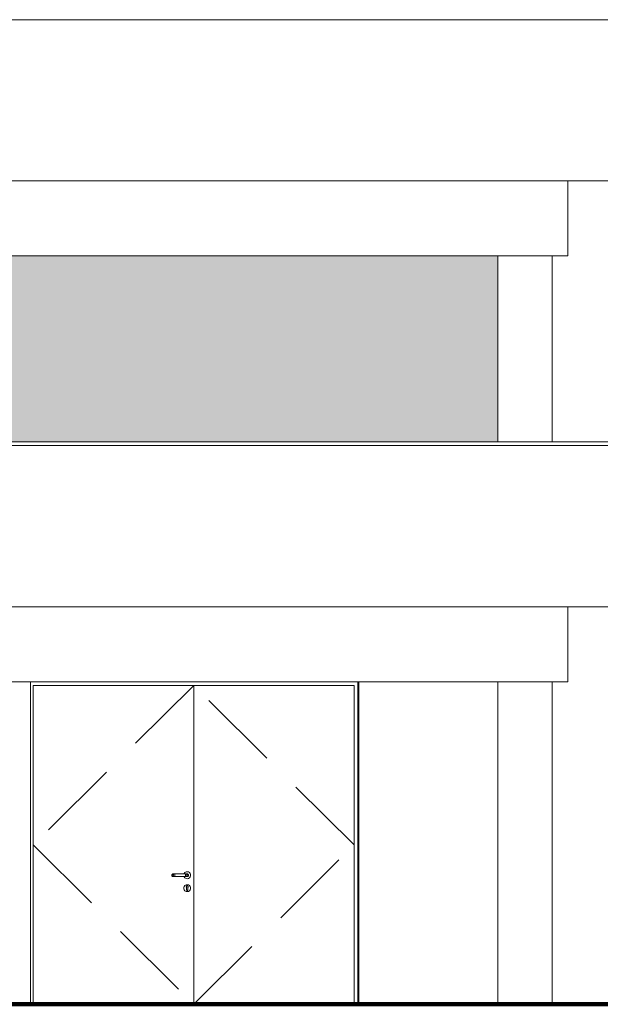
# Model space of a CAD drawing. Header units: millimetres. Extents: x 98865 to 469195, y -12752 to 43452.
# Tile 11 of 98: x 178416 to 182917, y -9900 to -2270. Entities that reach past the tile are written whole.
import ezdxf

# ---------------------------------------------------------------- set-up
doc = ezdxf.new("R2010")
doc.units = ezdxf.units.MM
doc.header["$LTSCALE"] = 0.05
doc.linetypes.add('DASHED', pattern=[19.05, 12.7, -6.35])
doc.layers.get('0').update_dxf_attribs({"lineweight": 0})
doc.layers.add('013 Door & Window', color=7, linetype='Continuous', lineweight=9)
doc.layers.add('CMP door mark', color=1, linetype='Continuous', lineweight=0)

msp = doc.modelspace()

# ---------------------------------------------------------------- hatches: boundary and pattern name
at = {"lineweight": 0}
msp.add_hatch(color=251, dxfattribs=at).paths.add_polyline_path([(182121.9, -4099.9), (174809.3, -4099.9), (174809.3, -5540), (182121.9, -5540)])

# ---------------------------------------------------------------- linework, layer by layer
at = {"lineweight": 100}
msp.add_line((124014.4, -9899.9), (467117.4, -9899.9), dxfattribs=at)
at = {"color": 7, "lineweight": 0}
for points in [[(126573.3, -2269.9), (436414.4, -2269.9)], [(126623.3, -3519.9), (436364.4, -3519.9)], [(156447.9, -5540), (436414.4, -5540)], [(156447.9, -5570), (436414.4, -5570)], [(156447.9, -6820), (436364.4, -6820)]]:
    msp.add_lwpolyline(points, dxfattribs=at)
at = {"lineweight": 0}
for points in [[(182664.2, -4099.9), (182664.2, -3519.9)], [(182664.2, -4099.9), (174715.1, -4099.9)], [(182121.9, -5540), (182121.9, -4099.9)], [(182543.6, -5540), (182543.6, -4099.9)], [(182664.2, -7399.9), (182664.2, -6820)], [(182664.2, -7399.9), (174715.1, -7399.9)], [(178499.5, -9899.9), (178499.5, -7399.9)], [(181045.6, -7399.9), (178499.5, -7399.9)], [(181037.9, -9899.9), (181037.9, -7399.9)], [(181045.6, -9899.9), (181045.6, -7399.9)], [(182121.9, -9899.9), (182121.9, -7399.9)], [(182543.6, -9899.9), (182543.6, -7399.9)], [(178521.7, -9899.9), (178521.7, -7429.9)], [(181007.8, -7429.9), (178521.7, -7429.9)], [(179764.8, -9899.8), (179764.8, -7429.9)], [(181007.8, -9899.9), (181007.8, -7429.9)]]:
    msp.add_lwpolyline(points, dxfattribs=at)
at = {"layer": '013 Door & Window', "color": 7, "lineweight": 0}
for p, q in [((179595.4, -8896.4, 9.7), (179594.8, -8899.8, 9.7)), ((179594.8, -8899.8, 9.7), (179595.4, -8903.3, 9.7)), ((179597.1, -8893.4, 9.7), (179595.4, -8896.4, 9.7)), ((179595.4, -8903.3, 9.7), (179597.1, -8906.3, 9.7)), ((179599.8, -8891.2, 9.7), (179597.1, -8893.4, 9.7)), ((179597.1, -8906.3, 9.7), (179599.8, -8908.5, 9.7)), ((179597.8, -8899.8, 9.7), (179598.4, -8896.4, 9.7)), ((179598.4, -8896.4, 9.7), (179597.8, -8899.8, 9.7)), ((179598.4, -8903.3, 9.7), (179597.8, -8899.8, 9.7)), ((179597.8, -8899.8, 9.7), (179598.4, -8903.3, 9.7)), ((179598.4, -8896.4, 9.7), (179599.9, -8893.4, 9.7)), ((179599.9, -8893.4, 9.7), (179598.4, -8896.4, 9.7)), ((179599.9, -8906.3, 9.7), (179598.4, -8903.3, 9.7)), ((179598.4, -8903.3, 9.7), (179599.9, -8906.3, 9.7)), ((179603, -8890, 9.7), (179599.8, -8891.2, 9.7)), ((179599.8, -8908.5, 9.7), (179603, -8909.7, 9.7)), ((179599.9, -8893.4, 9.7), (179602.3, -8891.2, 9.7)), ((179602.3, -8891.2, 9.7), (179599.9, -8893.4, 9.7)), ((179602.3, -8908.5, 9.7), (179599.9, -8906.3, 9.7)), ((179599.9, -8906.3, 9.7), (179602.3, -8908.5, 9.7)), ((179602.3, -8891.2, 9.7), (179605.2, -8890, 9.7)), ((179605.2, -8890, 9.7), (179602.3, -8891.2, 9.7)), ((179605.2, -8909.7, 9.7), (179602.3, -8908.5, 9.7)), ((179602.3, -8908.5, 9.7), (179605.2, -8909.7, 9.7)), ((179605.2, -8890, 9.7), (179603, -8890, 9.7)), ((179603, -8909.7, 9.7), (179605.2, -8909.7, 9.7)), ((179611.4, -8890, 9.7), (179605.2, -8890, 9.7)), ((179605.2, -8909.7, 9.7), (179611.4, -8909.7, 9.7)), ((179607.1, -8899.8, 9.7), (179607.4, -8896.4, 9.7)), ((179607.4, -8896.4, 9.7), (179607.1, -8899.8, 9.7)), ((179607.4, -8903.3, 9.7), (179607.1, -8899.8, 9.7)), ((179607.1, -8899.8, 9.7), (179607.4, -8903.3, 9.7)), ((179607.4, -8896.4, 9.7), (179608.3, -8893.4, 9.7)), ((179608.3, -8893.4, 9.7), (179607.4, -8896.4, 9.7)), ((179608.3, -8906.3, 9.7), (179607.4, -8903.3, 9.7)), ((179607.4, -8903.3, 9.7), (179608.3, -8906.3, 9.7)), ((179608.3, -8893.4, 9.7), (179609.7, -8891.2, 9.7)), ((179609.7, -8891.2, 9.7), (179608.3, -8893.4, 9.7)), ((179609.7, -8908.5, 9.7), (179608.3, -8906.3, 9.7)), ((179608.3, -8906.3, 9.7), (179609.7, -8908.5, 9.7)), ((179609.7, -8891.2, 9.7), (179611.4, -8890, 9.7)), ((179611.4, -8890, 9.7), (179609.7, -8891.2, 9.7)), ((179611.4, -8909.7, 9.7), (179609.7, -8908.5, 9.7)), ((179609.7, -8908.5, 9.7), (179611.4, -8909.7, 9.7)), ((179619.5, -8890, 9.7), (179611.4, -8890, 9.7)), ((179611.4, -8909.7, 9.7), (179619.5, -8909.7, 9.7)), ((179618.5, -8896.4, 9.7), (179618.8, -8893.4, 9.7)), ((179618.8, -8893.4, 9.7), (179618.5, -8896.4, 9.7)), ((179618.5, -8899.8, 9.7), (179618.5, -8896.4, 9.7)), ((179618.5, -8896.4, 9.7), (179618.5, -8899.8, 9.7)), ((179618.5, -8903.3, 9.7), (179618.5, -8899.8, 9.7)), ((179618.5, -8899.8, 9.7), (179618.5, -8903.3, 9.7)), ((179618.8, -8906.3, 9.7), (179618.5, -8903.3, 9.7)), ((179618.5, -8903.3, 9.7), (179618.8, -8906.3, 9.7)), ((179618.8, -8893.4, 9.7), (179619.1, -8891.2, 9.7)), ((179619.1, -8891.2, 9.7), (179618.8, -8893.4, 9.7)), ((179619.1, -8908.5, 9.7), (179618.8, -8906.3, 9.7)), ((179618.8, -8906.3, 9.7), (179619.1, -8908.5, 9.7)), ((179619.1, -8891.2, 9.7), (179619.5, -8890, 9.7)), ((179619.5, -8890, 9.7), (179619.1, -8891.2, 9.7)), ((179619.5, -8909.7, 9.7), (179619.1, -8908.5, 9.7)), ((179619.1, -8908.5, 9.7), (179619.5, -8909.7, 9.7)), ((179700, -8890, 9.7), (179619.5, -8890, 9.7)), ((179619.5, -8909.7, 9.7), (179700, -8909.7, 9.7)), ((179691.4, -8886.3, 9.7), (179690.1, -8890, 9.7)), ((179690.1, -8890, 9.7), (179716.5, -8890, 9.7)), ((179716.5, -8909.7, 9.7), (179690.1, -8909.7, 9.7)), ((179690.1, -8909.7, 9.7), (179691.4, -8913.3, 9.7)), ((179697.4, -8879.1, 9.7), (179691.4, -8886.3, 9.7)), ((179691.4, -8913.3, 9.7), (179697.4, -8920.5, 9.7)), ((179705.5, -8874.5, 9.7), (179697.4, -8879.1, 9.7)), ((179697.4, -8920.5, 9.7), (179705.5, -8925.2, 9.7)), ((179708.2, -8890, 9.7), (179700, -8890, 9.7)), ((179700, -8890, 9.7), (179700.4, -8891.2, 9.7)), ((179700.4, -8891.2, 9.7), (179700, -8890, 9.7)), ((179700.4, -8908.5, 9.7), (179700, -8909.7, 9.7)), ((179700, -8909.7, 9.7), (179700.4, -8908.5, 9.7)), ((179700, -8909.7, 9.7), (179708.2, -8909.7, 9.7)), ((179700.4, -8891.2, 9.7), (179700.8, -8893.4, 9.7)), ((179700.8, -8893.4, 9.7), (179700.4, -8891.2, 9.7)), ((179700.8, -8906.3, 9.7), (179700.4, -8908.5, 9.7)), ((179700.4, -8908.5, 9.7), (179700.8, -8906.3, 9.7)), ((179700.8, -8893.4, 9.7), (179701, -8896.4, 9.7)), ((179701, -8896.4, 9.7), (179700.8, -8893.4, 9.7)), ((179701, -8903.3, 9.7), (179700.8, -8906.3, 9.7)), ((179700.8, -8906.3, 9.7), (179701, -8903.3, 9.7)), ((179701, -8896.4, 9.7), (179701.1, -8899.8, 9.7)), ((179701.1, -8899.8, 9.7), (179701, -8896.4, 9.7)), ((179701.1, -8899.8, 9.7), (179701, -8903.3, 9.7)), ((179701, -8903.3, 9.7), (179701.1, -8899.8, 9.7)), ((179714.8, -8872.8, 9.7), (179705.5, -8874.5, 9.7)), ((179705.5, -8925.2, 9.7), (179714.8, -8926.8, 9.7)), ((179714.3, -8890, 9.7), (179708.2, -8890, 9.7)), ((179708.2, -8890, 9.7), (179709.9, -8891.2, 9.7)), ((179709.9, -8891.2, 9.7), (179708.2, -8890, 9.7)), ((179709.9, -8908.5, 9.7), (179708.2, -8909.7, 9.7)), ((179708.2, -8909.7, 9.7), (179709.9, -8908.5, 9.7)), ((179708.2, -8909.7, 9.7), (179714.3, -8909.7, 9.7)), ((179709.9, -8891.2, 9.7), (179711.2, -8893.4, 9.7)), ((179711.2, -8893.4, 9.7), (179709.9, -8891.2, 9.7)), ((179711.2, -8906.3, 9.7), (179709.9, -8908.5, 9.7)), ((179709.9, -8908.5, 9.7), (179711.2, -8906.3, 9.7)), ((179711.2, -8893.4, 9.7), (179712.1, -8896.4, 9.7)), ((179712.1, -8896.4, 9.7), (179711.2, -8893.4, 9.7)), ((179712.1, -8903.3, 9.7), (179711.2, -8906.3, 9.7)), ((179711.2, -8906.3, 9.7), (179712.1, -8903.3, 9.7)), ((179712.1, -8896.4, 9.7), (179712.5, -8899.8, 9.7)), ((179712.5, -8899.8, 9.7), (179712.1, -8896.4, 9.7)), ((179712.5, -8899.8, 9.7), (179712.1, -8903.3, 9.7)), ((179712.1, -8903.3, 9.7), (179712.5, -8899.8, 9.7)), ((179716.5, -8890, 9.7), (179714.3, -8890, 9.7)), ((179714.3, -8890, 9.7), (179717.2, -8891.2, 9.7)), ((179717.2, -8891.2, 9.7), (179714.3, -8890, 9.7)), ((179717.2, -8908.5, 9.7), (179714.3, -8909.7, 9.7)), ((179714.3, -8909.7, 9.7), (179717.2, -8908.5, 9.7)), ((179714.3, -8909.7, 9.7), (179716.5, -8909.7, 9.7)), ((179724, -8874.5, 9.7), (179714.8, -8872.8, 9.7)), ((179714.8, -8926.8, 9.7), (179724, -8925.2, 9.7)), ((179716.5, -8890, 9.7), (179719.8, -8891.2, 9.7)), ((179719.8, -8891.2, 9.7), (179716.5, -8890, 9.7)), ((179719.8, -8908.5, 9.7), (179716.5, -8909.7, 9.7)), ((179716.5, -8909.7, 9.7), (179719.8, -8908.5, 9.7)), ((179717.2, -8891.2, 9.7), (179719.6, -8893.4, 9.7)), ((179719.6, -8893.4, 9.7), (179717.2, -8891.2, 9.7)), ((179719.6, -8906.3, 9.7), (179717.2, -8908.5, 9.7)), ((179717.2, -8908.5, 9.7), (179719.6, -8906.3, 9.7)), ((179719.6, -8893.4, 9.7), (179721.2, -8896.4, 9.7)), ((179721.2, -8896.4, 9.7), (179719.6, -8893.4, 9.7)), ((179721.2, -8903.3, 9.7), (179719.6, -8906.3, 9.7)), ((179719.6, -8906.3, 9.7), (179721.2, -8903.3, 9.7)), ((179719.8, -8891.2, 9.7), (179722.4, -8893.4, 9.7)), ((179722.4, -8893.4, 9.7), (179719.8, -8891.2, 9.7)), ((179722.4, -8906.3, 9.7), (179719.8, -8908.5, 9.7)), ((179719.8, -8908.5, 9.7), (179722.4, -8906.3, 9.7)), ((179721.2, -8896.4, 9.7), (179721.7, -8899.8, 9.7)), ((179721.7, -8899.8, 9.7), (179721.2, -8896.4, 9.7)), ((179721.7, -8899.8, 9.7), (179721.2, -8903.3, 9.7)), ((179721.2, -8903.3, 9.7), (179721.7, -8899.8, 9.7)), ((179722.4, -8893.4, 9.7), (179724.2, -8896.4, 9.7)), ((179724.2, -8896.4, 9.7), (179722.4, -8893.4, 9.7)), ((179724.2, -8903.3, 9.7), (179722.4, -8906.3, 9.7)), ((179722.4, -8906.3, 9.7), (179724.2, -8903.3, 9.7)), ((179732.1, -8879.1, 9.7), (179724, -8874.5, 9.7)), ((179724, -8925.2, 9.7), (179732.1, -8920.5, 9.7)), ((179724.2, -8896.4, 9.7), (179724.8, -8899.8, 9.7)), ((179724.8, -8899.8, 9.7), (179724.2, -8896.4, 9.7)), ((179724.8, -8899.8, 9.7), (179724.2, -8903.3, 9.7)), ((179724.2, -8903.3, 9.7), (179724.8, -8899.8, 9.7)), ((179738.2, -8886.3, 9.7), (179732.1, -8879.1, 9.7)), ((179732.1, -8920.5, 9.7), (179738.2, -8913.3, 9.7)), ((179741.4, -8895.1, 9.7), (179738.2, -8886.3, 9.7)), ((179738.2, -8913.3, 9.7), (179741.4, -8904.5, 9.7)), ((179741.4, -8904.5, 9.7), (179741.4, -8895.1, 9.7)), ((179691.4, -8986.3, 9.7), (179688.2, -8995.1, 9.7)), ((179688.3, -8995.2, 9.7), (179688.2, -8995.1, 9.7)), ((179688.2, -8995.1, 9.7), (179688.2, -9004.5, 9.7)), ((179688.2, -8995.1, 9.7), (179688.3, -8995.2, 9.7)), ((179688.3, -8995.2, 9.7), (179691.5, -8986.4, 9.7)), ((179691.5, -8986.4, 9.7), (179688.3, -8995.2, 9.7)), ((179688.3, -9004.5, 9.7), (179688.3, -8995.2, 9.7)), ((179688.3, -8995.2, 9.7), (179688.3, -9004.5, 9.7)), ((179697.4, -8979.1, 9.7), (179691.4, -8986.3, 9.7)), ((179691.5, -8986.4, 9.7), (179691.4, -8986.3, 9.7)), ((179691.4, -8986.3, 9.7), (179691.5, -8986.4, 9.7)), ((179691.5, -8986.4, 9.7), (179697.5, -8979.2, 9.7)), ((179697.5, -8979.2, 9.7), (179691.5, -8986.4, 9.7)), ((179705.5, -8974.5, 9.7), (179697.4, -8979.1, 9.7)), ((179697.5, -8979.2, 9.7), (179697.4, -8979.1, 9.7)), ((179697.4, -8979.1, 9.7), (179697.5, -8979.2, 9.7)), ((179697.5, -8979.2, 9.7), (179705.6, -8974.6, 9.7)), ((179705.6, -8974.6, 9.7), (179697.5, -8979.2, 9.7)), ((179714.8, -8972.8, 9.7), (179705.5, -8974.5, 9.7)), ((179705.5, -8974.5, 9.7), (179705.6, -8974.6, 9.7)), ((179705.6, -8974.6, 9.7), (179705.5, -8974.5, 9.7)), ((179705.6, -8974.6, 9.7), (179714.8, -8972.9, 9.7)), ((179714.8, -8972.9, 9.7), (179705.6, -8974.6, 9.7)), ((179707.4, -8988.4, 9.7), (179708.4, -8986, 9.7)), ((179708.4, -8986, 9.7), (179707.4, -8988.4, 9.7)), ((179707.4, -8991, 9.7), (179707.4, -8988.4, 9.7)), ((179707.4, -8988.4, 9.7), (179707.4, -8991, 9.7)), ((179708.2, -8993.4, 9.7), (179707.4, -8991, 9.7)), ((179707.4, -8991, 9.7), (179707.4, -8991, 9.7)), ((179707.4, -8991, 9.7), (179708.2, -8993.4, 9.7)), ((179709.8, -8995.4, 9.7), (179708.2, -8993.4, 9.7)), ((179708.2, -8993.4, 9.7), (179709.8, -8995.4, 9.7)), ((179710, -8984.1, 9.7), (179708.4, -8986, 9.7)), ((179708.4, -8986, 9.7), (179709.3, -8984.9, 9.7)), ((179709.3, -8984.9, 9.7), (179710, -8984.1, 9.7)), ((179709.8, -8996.9, 9.7), (179709.8, -8995.4, 9.7)), ((179709.8, -8995.4, 9.7), (179709.8, -9012.3, 9.7)), ((179709.8, -8998.9, 9.7), (179709.8, -8996.9, 9.7)), ((179709.8, -9000.7, 9.7), (179709.8, -8998.9, 9.7)), ((179709.8, -9002.7, 9.7), (179709.8, -9000.7, 9.7)), ((179709.8, -9005.8, 9.7), (179709.8, -9002.7, 9.7)), ((179710, -8984.1, 9.7), (179712.3, -8982.8, 9.7)), ((179712.3, -8982.8, 9.7), (179710, -8984.1, 9.7)), ((179712.3, -8982.8, 9.7), (179714.8, -8982.4, 9.7)), ((179714.8, -8982.4, 9.7), (179712.3, -8982.8, 9.7)), ((179714.8, -8972.9, 9.7), (179714.8, -8972.8, 9.7)), ((179714.8, -8972.8, 9.7), (179714.8, -8972.9, 9.7)), ((179724, -8974.5, 9.7), (179714.8, -8972.8, 9.7)), ((179724, -8974.6, 9.7), (179714.8, -8972.9, 9.7)), ((179714.8, -8972.9, 9.7), (179724, -8974.6, 9.7)), ((179714.8, -8982.4, 9.7), (179717.3, -8982.8, 9.7)), ((179717.3, -8982.8, 9.7), (179714.8, -8982.4, 9.7)), ((179717.3, -8982.8, 9.7), (179719.5, -8984.1, 9.7)), ((179719.5, -8984.1, 9.7), (179717.3, -8982.8, 9.7)), ((179719.5, -8984.1, 9.7), (179720.2, -8984.9, 9.7)), ((179720.2, -8984.9, 9.7), (179719.5, -8984.1, 9.7)), ((179721.4, -8993.4, 9.7), (179719.8, -8995.4, 9.7)), ((179719.8, -8995.4, 9.7), (179721.4, -8993.4, 9.7)), ((179719.8, -8995.4, 9.7), (179719.8, -8996.9, 9.7)), ((179719.8, -9012.3, 9.7), (179719.8, -8995.4, 9.7)), ((179719.8, -8996.9, 9.7), (179719.8, -8998.9, 9.7)), ((179719.8, -8998.9, 9.7), (179719.8, -9000.7, 9.7)), ((179719.8, -9000.7, 9.7), (179719.8, -9002.7, 9.7)), ((179719.8, -9002.7, 9.7), (179719.8, -9005.8, 9.7)), ((179720.2, -8984.9, 9.7), (179721.2, -8986, 9.7)), ((179721.2, -8986, 9.7), (179720.2, -8984.9, 9.7)), ((179721.2, -8986, 9.7), (179722.1, -8988.4, 9.7)), ((179722.1, -8988.4, 9.7), (179721.2, -8986, 9.7)), ((179722.1, -8991, 9.7), (179721.4, -8993.4, 9.7)), ((179721.4, -8993.4, 9.7), (179722.1, -8991, 9.7)), ((179722.1, -8988.4, 9.7), (179722.2, -8991, 9.7)), ((179722.2, -8991, 9.7), (179722.1, -8988.4, 9.7)), ((179722.2, -8991, 9.7), (179722.1, -8991, 9.7)), ((179722.1, -8991, 9.7), (179722.2, -8991, 9.7)), ((179724, -8974.5, 9.7), (179724, -8974.6, 9.7)), ((179732.1, -8979.1, 9.7), (179724, -8974.5, 9.7)), ((179724, -8974.6, 9.7), (179724, -8974.5, 9.7)), ((179724, -8974.6, 9.7), (179732.1, -8979.2, 9.7)), ((179732.1, -8979.2, 9.7), (179724, -8974.6, 9.7)), ((179732.1, -8979.1, 9.7), (179732.1, -8979.2, 9.7)), ((179738.2, -8986.3, 9.7), (179732.1, -8979.1, 9.7)), ((179732.1, -8979.2, 9.7), (179732.1, -8979.1, 9.7)), ((179732.1, -8979.2, 9.7), (179738.1, -8986.4, 9.7)), ((179738.1, -8986.4, 9.7), (179732.1, -8979.2, 9.7)), ((179738.2, -8986.3, 9.7), (179738.1, -8986.4, 9.7)), ((179738.1, -8986.4, 9.7), (179738.2, -8986.3, 9.7)), ((179738.1, -8986.4, 9.7), (179741.3, -8995.2, 9.7)), ((179741.3, -8995.2, 9.7), (179738.1, -8986.4, 9.7)), ((179741.4, -8995.1, 9.7), (179738.2, -8986.3, 9.7)), ((179741.3, -8995.2, 9.7), (179741.4, -8995.1, 9.7)), ((179741.4, -8995.1, 9.7), (179741.3, -8995.2, 9.7)), ((179741.3, -8995.2, 9.7), (179741.3, -9004.5, 9.7)), ((179741.3, -9004.5, 9.7), (179741.3, -8995.2, 9.7)), ((179741.4, -9004.5, 9.7), (179741.4, -8995.1, 9.7)), ((179688.3, -9004.5, 9.7), (179688.2, -9004.5, 9.7)), ((179688.2, -9004.5, 9.7), (179691.4, -9013.3, 9.7)), ((179688.2, -9004.5, 9.7), (179688.3, -9004.5, 9.7)), ((179691.5, -9013.3, 9.7), (179688.3, -9004.5, 9.7)), ((179688.3, -9004.5, 9.7), (179691.5, -9013.3, 9.7)), ((179691.4, -9013.3, 9.7), (179691.5, -9013.3, 9.7)), ((179691.5, -9013.3, 9.7), (179691.4, -9013.3, 9.7)), ((179691.4, -9013.3, 9.7), (179697.4, -9020.5, 9.7)), ((179691.5, -9013.3, 9.7), (179697.5, -9020.4, 9.7)), ((179697.5, -9020.4, 9.7), (179691.5, -9013.3, 9.7)), ((179697.5, -9020.4, 9.7), (179697.4, -9020.5, 9.7)), ((179697.4, -9020.5, 9.7), (179697.5, -9020.4, 9.7)), ((179697.4, -9020.5, 9.7), (179705.5, -9025.2, 9.7)), ((179697.5, -9020.4, 9.7), (179705.6, -9025.1, 9.7)), ((179705.6, -9025.1, 9.7), (179697.5, -9020.4, 9.7)), ((179705.6, -9025.1, 9.7), (179705.5, -9025.2, 9.7)), ((179705.5, -9025.2, 9.7), (179705.6, -9025.1, 9.7)), ((179705.5, -9025.2, 9.7), (179714.8, -9026.8, 9.7)), ((179714.8, -9026.7, 9.7), (179705.6, -9025.1, 9.7)), ((179705.6, -9025.1, 9.7), (179714.8, -9026.7, 9.7)), ((179709.8, -9012.3, 9.7), (179709.8, -9005.8, 9.7)), ((179709.9, -9013.2, 9.7), (179709.8, -9012.3, 9.7)), ((179709.8, -9012.3, 9.7), (179710.1, -9014, 9.7)), ((179710.1, -9014, 9.7), (179709.9, -9013.2, 9.7)), ((179710.9, -9015.5, 9.7), (179710.1, -9014, 9.7)), ((179710.1, -9014, 9.7), (179710.9, -9015.5, 9.7)), ((179712.3, -9016.7, 9.7), (179710.9, -9015.5, 9.7)), ((179710.9, -9015.5, 9.7), (179712.3, -9016.7, 9.7)), ((179713.9, -9017.3, 9.7), (179712.3, -9016.7, 9.7)), ((179712.3, -9016.7, 9.7), (179713.9, -9017.3, 9.7)), ((179714.8, -9017.3, 9.7), (179713.9, -9017.3, 9.7)), ((179713.9, -9017.3, 9.7), (179715.6, -9017.3, 9.7)), ((179715.6, -9017.3, 9.7), (179714.8, -9017.3, 9.7)), ((179724, -9025.1, 9.7), (179714.8, -9026.7, 9.7)), ((179714.8, -9026.7, 9.7), (179724, -9025.1, 9.7)), ((179714.8, -9026.8, 9.7), (179724, -9025.2, 9.7)), ((179714.8, -9026.7, 9.7), (179714.8, -9026.8, 9.7)), ((179714.8, -9026.8, 9.7), (179714.8, -9026.7, 9.7)), ((179717.3, -9016.7, 9.7), (179715.6, -9017.3, 9.7)), ((179715.6, -9017.3, 9.7), (179717.3, -9016.7, 9.7)), ((179718.6, -9015.5, 9.7), (179717.3, -9016.7, 9.7)), ((179717.3, -9016.7, 9.7), (179718.6, -9015.5, 9.7)), ((179719.5, -9014, 9.7), (179718.6, -9015.5, 9.7)), ((179718.6, -9015.5, 9.7), (179719.5, -9014, 9.7)), ((179719.5, -9014, 9.7), (179719.8, -9012.3, 9.7)), ((179719.6, -9013.2, 9.7), (179719.5, -9014, 9.7)), ((179719.8, -9012.3, 9.7), (179719.6, -9013.2, 9.7)), ((179719.8, -9005.8, 9.7), (179719.8, -9012.3, 9.7)), ((179732.1, -9020.4, 9.7), (179724, -9025.1, 9.7)), ((179724, -9025.1, 9.7), (179732.1, -9020.4, 9.7)), ((179724, -9025.2, 9.7), (179732.1, -9020.5, 9.7)), ((179724, -9025.1, 9.7), (179724, -9025.2, 9.7)), ((179724, -9025.2, 9.7), (179724, -9025.1, 9.7)), ((179738.1, -9013.3, 9.7), (179732.1, -9020.4, 9.7)), ((179732.1, -9020.5, 9.7), (179738.2, -9013.3, 9.7)), ((179732.1, -9020.4, 9.7), (179738.1, -9013.3, 9.7)), ((179732.1, -9020.4, 9.7), (179732.1, -9020.5, 9.7)), ((179732.1, -9020.5, 9.7), (179732.1, -9020.4, 9.7)), ((179741.3, -9004.5, 9.7), (179738.1, -9013.3, 9.7)), ((179738.1, -9013.3, 9.7), (179741.3, -9004.5, 9.7)), ((179738.1, -9013.3, 9.7), (179738.2, -9013.3, 9.7)), ((179738.2, -9013.3, 9.7), (179738.1, -9013.3, 9.7)), ((179738.2, -9013.3, 9.7), (179741.4, -9004.5, 9.7)), ((179741.3, -9004.5, 9.7), (179741.4, -9004.5, 9.7)), ((179741.4, -9004.5, 9.7), (179741.3, -9004.5, 9.7))]:
    msp.add_line(p, q, dxfattribs=at)
at = {"layer": '013 Door & Window', "color": 7, "linetype": 'Continuous', "lineweight": 0}
for p, q in [((179595.4, -8896.4, 9.7), (179594.8, -8899.8, 9.7)), ((179594.8, -8899.8, 9.7), (179595.4, -8903.3, 9.7)), ((179597.1, -8893.4, 9.7), (179595.4, -8896.4, 9.7)), ((179595.4, -8903.3, 9.7), (179597.1, -8906.3, 9.7)), ((179599.8, -8891.2, 9.7), (179597.1, -8893.4, 9.7)), ((179597.1, -8906.3, 9.7), (179599.8, -8908.5, 9.7)), ((179598.4, -8896.4, 9.7), (179597.8, -8899.8, 9.7)), ((179597.8, -8899.8, 9.7), (179598.4, -8903.3, 9.7)), ((179599.9, -8893.4, 9.7), (179598.4, -8896.4, 9.7)), ((179598.4, -8903.3, 9.7), (179599.9, -8906.3, 9.7)), ((179603, -8890, 9.7), (179599.8, -8891.2, 9.7)), ((179599.8, -8908.5, 9.7), (179603, -8909.7, 9.7)), ((179602.3, -8891.2, 9.7), (179599.9, -8893.4, 9.7)), ((179599.9, -8906.3, 9.7), (179602.3, -8908.5, 9.7)), ((179605.2, -8890, 9.7), (179603, -8890, 9.7)), ((179605.2, -8909.7, 9.7), (179603, -8909.7, 9.7)), ((179611.4, -8890, 9.7), (179605.2, -8890, 9.7)), ((179611.4, -8909.7, 9.7), (179605.2, -8909.7, 9.7)), ((179607.4, -8896.4, 9.7), (179607.1, -8899.8, 9.7)), ((179607.1, -8899.8, 9.7), (179607.4, -8903.3, 9.7)), ((179608.3, -8893.4, 9.7), (179607.4, -8896.4, 9.7)), ((179607.4, -8903.3, 9.7), (179608.3, -8906.3, 9.7)), ((179609.7, -8891.2, 9.7), (179608.3, -8893.4, 9.7)), ((179608.3, -8906.3, 9.7), (179609.7, -8908.5, 9.7)), ((179619.5, -8890, 9.7), (179611.4, -8890, 9.7)), ((179619.5, -8909.7, 9.7), (179611.4, -8909.7, 9.7)), ((179700, -8890, 9.7), (179619.5, -8890, 9.7)), ((179700, -8909.7, 9.7), (179619.5, -8909.7, 9.7)), ((179690.1, -8890, 9.7), (179691.4, -8886.3, 9.7)), ((179691.4, -8913.3, 9.7), (179690.1, -8909.7, 9.7)), ((179691.4, -8886.3, 9.7), (179697.4, -8879.1, 9.7)), ((179697.4, -8920.5, 9.7), (179691.4, -8913.3, 9.7)), ((179697.4, -8879.1, 9.7), (179705.5, -8874.5, 9.7)), ((179705.5, -8925.2, 9.7), (179697.4, -8920.5, 9.7)), ((179708.2, -8890, 9.7), (179700, -8890, 9.7)), ((179708.2, -8909.7, 9.7), (179700, -8909.7, 9.7)), ((179705.5, -8874.5, 9.7), (179714.8, -8872.8, 9.7)), ((179714.8, -8926.8, 9.7), (179705.5, -8925.2, 9.7)), ((179714.3, -8890, 9.7), (179708.2, -8890, 9.7)), ((179714.3, -8909.7, 9.7), (179708.2, -8909.7, 9.7)), ((179709.9, -8891.2, 9.7), (179711.2, -8893.4, 9.7)), ((179711.2, -8906.3, 9.7), (179709.9, -8908.5, 9.7)), ((179711.2, -8893.4, 9.7), (179712.1, -8896.4, 9.7)), ((179712.1, -8903.3, 9.7), (179711.2, -8906.3, 9.7)), ((179712.1, -8896.4, 9.7), (179712.5, -8899.8, 9.7)), ((179712.5, -8899.8, 9.7), (179712.1, -8903.3, 9.7)), ((179716.5, -8890, 9.7), (179714.3, -8890, 9.7)), ((179716.5, -8909.7, 9.7), (179714.3, -8909.7, 9.7)), ((179714.8, -8872.8, 9.7), (179724, -8874.5, 9.7)), ((179724, -8925.2, 9.7), (179714.8, -8926.8, 9.7)), ((179716.5, -8890, 9.7), (179719.8, -8891.2, 9.7)), ((179719.8, -8908.5, 9.7), (179716.5, -8909.7, 9.7)), ((179717.2, -8891.2, 9.7), (179719.6, -8893.4, 9.7)), ((179719.6, -8906.3, 9.7), (179717.2, -8908.5, 9.7)), ((179719.6, -8893.4, 9.7), (179721.2, -8896.4, 9.7)), ((179721.2, -8903.3, 9.7), (179719.6, -8906.3, 9.7)), ((179719.8, -8891.2, 9.7), (179722.4, -8893.4, 9.7)), ((179722.4, -8906.3, 9.7), (179719.8, -8908.5, 9.7)), ((179721.2, -8896.4, 9.7), (179721.7, -8899.8, 9.7)), ((179721.7, -8899.8, 9.7), (179721.2, -8903.3, 9.7)), ((179722.4, -8893.4, 9.7), (179724.2, -8896.4, 9.7)), ((179724.2, -8903.3, 9.7), (179722.4, -8906.3, 9.7)), ((179724, -8874.5, 9.7), (179732.1, -8879.1, 9.7)), ((179732.1, -8920.5, 9.7), (179724, -8925.2, 9.7)), ((179724.2, -8896.4, 9.7), (179724.8, -8899.8, 9.7)), ((179724.8, -8899.8, 9.7), (179724.2, -8903.3, 9.7)), ((179732.1, -8879.1, 9.7), (179738.2, -8886.3, 9.7)), ((179738.2, -8913.3, 9.7), (179732.1, -8920.5, 9.7)), ((179738.2, -8886.3, 9.7), (179741.4, -8895.1, 9.7)), ((179741.4, -8904.5, 9.7), (179738.2, -8913.3, 9.7)), ((179741.4, -8895.1, 9.7), (179741.4, -8904.5, 9.7)), ((179688.2, -8995.1, 9.7), (179691.4, -8986.3, 9.7)), ((179688.2, -9004.5, 9.7), (179688.2, -8995.1, 9.7)), ((179691.4, -8986.3, 9.7), (179697.4, -8979.1, 9.7)), ((179697.4, -8979.1, 9.7), (179705.5, -8974.5, 9.7)), ((179705.5, -8974.5, 9.7), (179714.8, -8972.8, 9.7)), ((179708.4, -8986, 9.7), (179707.4, -8988.4, 9.7)), ((179707.4, -8988.4, 9.7), (179707.4, -8991, 9.7)), ((179707.4, -8991, 9.7), (179707.4, -8991, 9.7)), ((179708.2, -8993.4, 9.7), (179707.4, -8991, 9.7)), ((179709.3, -8984.9, 9.7), (179708.4, -8986, 9.7)), ((179710, -8984.1, 9.7), (179709.3, -8984.9, 9.7)), ((179709.8, -8996.9, 9.7), (179709.8, -8995.4, 9.7)), ((179709.8, -8996.9, 9.7), (179709.8, -8998.9, 9.7)), ((179709.8, -8998.9, 9.7), (179709.8, -9000.7, 9.7)), ((179709.8, -9000.7, 9.7), (179709.8, -9002.7, 9.7)), ((179709.8, -9002.7, 9.7), (179709.8, -9005.8, 9.7)), ((179712.3, -8982.8, 9.7), (179710, -8984.1, 9.7)), ((179714.8, -8982.4, 9.7), (179712.3, -8982.8, 9.7)), ((179714.8, -8972.8, 9.7), (179724, -8974.5, 9.7)), ((179717.3, -8982.8, 9.7), (179714.8, -8982.4, 9.7)), ((179719.5, -8984.1, 9.7), (179717.3, -8982.8, 9.7)), ((179720.2, -8984.9, 9.7), (179719.5, -8984.1, 9.7)), ((179719.8, -8995.4, 9.7), (179721.4, -8993.4, 9.7)), ((179719.8, -8995.4, 9.7), (179719.8, -8996.9, 9.7)), ((179719.8, -8996.9, 9.7), (179719.8, -8998.9, 9.7)), ((179719.8, -8998.9, 9.7), (179719.8, -9000.7, 9.7)), ((179719.8, -9000.7, 9.7), (179719.8, -9002.7, 9.7)), ((179719.8, -9002.7, 9.7), (179719.8, -9005.8, 9.7)), ((179721.2, -8986, 9.7), (179720.2, -8984.9, 9.7)), ((179722.1, -8988.4, 9.7), (179721.2, -8986, 9.7)), ((179721.4, -8993.4, 9.7), (179722.1, -8991, 9.7)), ((179722.2, -8991, 9.7), (179722.1, -8988.4, 9.7)), ((179722.2, -8991, 9.7), (179722.1, -8991, 9.7)), ((179724, -8974.5, 9.7), (179732.1, -8979.1, 9.7)), ((179732.1, -8979.1, 9.7), (179738.2, -8986.3, 9.7)), ((179738.2, -8986.3, 9.7), (179741.4, -8995.1, 9.7)), ((179741.4, -8995.1, 9.7), (179741.4, -9004.5, 9.7)), ((179691.4, -9013.3, 9.7), (179688.2, -9004.5, 9.7)), ((179697.4, -9020.5, 9.7), (179691.4, -9013.3, 9.7)), ((179705.5, -9025.2, 9.7), (179697.4, -9020.5, 9.7)), ((179714.8, -9026.8, 9.7), (179705.5, -9025.2, 9.7)), ((179709.8, -9005.8, 9.7), (179709.8, -9012.3, 9.7)), ((179709.9, -9013.2, 9.7), (179709.8, -9012.3, 9.7)), ((179709.9, -9013.2, 9.7), (179710.1, -9014, 9.7)), ((179710.9, -9015.5, 9.7), (179710.1, -9014, 9.7)), ((179712.3, -9016.7, 9.7), (179710.9, -9015.5, 9.7)), ((179713.9, -9017.3, 9.7), (179712.3, -9016.7, 9.7)), ((179714.8, -9017.3, 9.7), (179713.9, -9017.3, 9.7)), ((179714.8, -9017.3, 9.7), (179715.6, -9017.3, 9.7)), ((179724, -9025.2, 9.7), (179714.8, -9026.8, 9.7)), ((179717.3, -9016.7, 9.7), (179715.6, -9017.3, 9.7)), ((179718.6, -9015.5, 9.7), (179717.3, -9016.7, 9.7)), ((179719.5, -9014, 9.7), (179718.6, -9015.5, 9.7)), ((179719.6, -9013.2, 9.7), (179719.5, -9014, 9.7)), ((179719.6, -9013.2, 9.7), (179719.8, -9012.3, 9.7)), ((179719.8, -9005.8, 9.7), (179719.8, -9012.3, 9.7)), ((179732.1, -9020.5, 9.7), (179724, -9025.2, 9.7)), ((179738.2, -9013.3, 9.7), (179732.1, -9020.5, 9.7)), ((179741.4, -9004.5, 9.7), (179738.2, -9013.3, 9.7))]:
    msp.add_line(p, q, dxfattribs=at)
at = {"layer": 'CMP door mark', "color": 8, "linetype": 'DASHED', "ltscale": 1000, "elevation": 9.7}
msp.add_lwpolyline([(179764.8, -7429.9), (178521.7, -8664.9), (179764.8, -9899.9), (181007.8, -8664.9)], close=True, dxfattribs=at)

doc.saveas('drawing.dxf')
